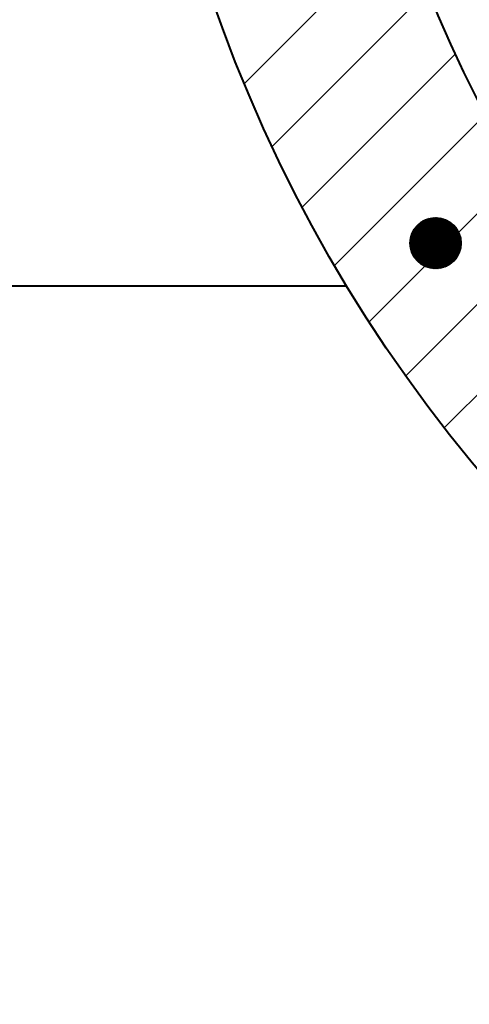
# Model space of a CAD drawing. Header units: millimetres. Extents: x -3143211 to -2549809, y 1060331 to 1394375.
# Tile 27 of 145: x -3033774 to -3032513, y 1082486 to 1085248. Entities that reach past the tile are written whole.
import ezdxf

# ---------------------------------------------------------------- set-up
doc = ezdxf.new("R2010")
doc.units = ezdxf.units.MM
doc.layers.add('8', color=2, linetype='Continuous')

msp = doc.modelspace()

# ---------------------------------------------------------------- linework, layer by layer
at = {"color": 188}
for p, q in [((-3033143.17215, 1085069.61115), (-3032695.73916, 1085517.04414)), ((-3033065.42869, 1084892.79617), (-3032627.49521, 1085330.72965)), ((-3032981.07528, 1084722.59114), (-3032551.02456, 1085152.64186)), ((-3032890.41005, 1084558.69793), (-3032466.8429, 1084982.26508)), ((-3032793.67324, 1084400.8763), (-3032375.3543, 1084819.19524)), ((-3032679.07972, 1084621.48488), (-3032607.2968, 1084693.2678)), ((-3032679.04354, 1084618.97548), (-3032604.7874, 1084693.23162)), ((-3032679.02491, 1084624.08527), (-3032609.89719, 1084693.21299)), ((-3032678.92518, 1084616.54825), (-3032602.36017, 1084693.11326)), ((-3032678.86818, 1084626.78759), (-3032612.59951, 1084693.05626)), ((-3032678.73188, 1084614.19597), (-3032600.00789, 1084692.91996)), ((-3032678.59568, 1084629.60567), (-3032615.41759, 1084692.78376)), ((-3032678.46964, 1084611.91262), (-3032597.72454, 1084692.65772)), ((-3032678.18948, 1084632.55746), (-3032618.36938, 1084692.37756)), ((-3032678.14354, 1084609.69314), (-3032595.50506, 1084692.33162)), ((-3032677.75786, 1084607.53324), (-3032593.34515, 1084691.94594)), ((-3032677.6256, 1084635.66692), (-3032621.47884, 1084691.81368)), ((-3032677.31629, 1084605.42922), (-3032591.24114, 1084691.50437)), ((-3032676.8707, 1084638.9674), (-3032624.77932, 1084691.05879)), ((-3032676.822, 1084603.37792), (-3032589.18984, 1084691.01008)), ((-3032676.27778, 1084601.37656), (-3032587.18848, 1084690.46586)), ((-3032675.87598, 1084642.50771), (-3032628.31963, 1084690.06406)), ((-3032675.68602, 1084599.42274), (-3032585.23466, 1084689.8741)), ((-3032675.04884, 1084597.51433), (-3032583.32625, 1084689.23692)), ((-3032674.56458, 1084646.36469), (-3032632.17661, 1084688.75266)), ((-3032674.36812, 1084595.64947), (-3032581.46139, 1084688.5562)), ((-3032673.64549, 1084593.82651), (-3032579.63843, 1084687.83357)), ((-3032672.88241, 1084592.04401), (-3032577.85593, 1084687.07049)), ((-3032672.80182, 1084650.67304), (-3032636.48496, 1084686.9899)), ((-3032672.08017, 1084590.30066), (-3032576.11258, 1084686.26825)), ((-3032691.056, 1084248.9351), (-3032276.87305, 1084663.11805)), ((-3032671.23991, 1084588.59533), (-3032574.40725, 1084685.42799)), ((-3032670.36265, 1084586.92701), (-3032572.73893, 1084684.55073)), ((-3032670.30479, 1084655.71565), (-3032641.52757, 1084684.49287)), ((-3032669.44927, 1084585.29481), (-3032571.10673, 1084683.63735)), ((-3032668.50057, 1084583.69793), (-3032569.50985, 1084682.68865)), ((-3032667.51722, 1084582.13569), (-3032567.94761, 1084681.7053)), ((-3032666.49984, 1084580.60748), (-3032566.4194, 1084680.68792)), ((-3032666.19428, 1084662.37174), (-3032648.18366, 1084680.38236)), ((-3032665.44894, 1084579.1128), (-3032564.92472, 1084679.63702)), ((-3032664.36497, 1084577.65119), (-3032563.46311, 1084678.55305)), ((-3032663.24829, 1084576.22228), (-3032562.0342, 1084677.43637)), ((-3032662.09921, 1084574.82578), (-3032560.6377, 1084676.28729)), ((-3032660.91796, 1084573.46144), (-3032559.27336, 1084675.10604)), ((-3032659.70472, 1084572.1291), (-3032557.94102, 1084673.8928)), ((-3032658.4596, 1084570.82864), (-3032556.64056, 1084672.64768)), ((-3032657.18264, 1084569.56001), (-3032555.37193, 1084671.37072)), ((-3032655.87386, 1084568.32321), (-3032554.13513, 1084670.06194)), ((-3032654.53316, 1084567.11832), (-3032552.93024, 1084668.72124)), ((-3032653.16044, 1084565.94546), (-3032551.75738, 1084667.34852)), ((-3032651.75549, 1084564.80482), (-3032550.61674, 1084665.94357)), ((-3032650.31807, 1084563.69666), (-3032549.50858, 1084664.50615)), ((-3032648.84785, 1084562.6213), (-3032548.43322, 1084663.03593)), ((-3032647.34444, 1084561.57911), (-3032547.39103, 1084661.53253)), ((-3032645.8074, 1084560.57058), (-3032546.3825, 1084659.99548)), ((-3032644.23616, 1084559.59623), (-3032545.40815, 1084658.42424)), ((-3032642.63012, 1084558.65669), (-3032544.46861, 1084656.8182)), ((-3032640.98855, 1084557.75267), (-3032543.56459, 1084655.17663)), ((-3032639.31065, 1084556.88499), (-3032542.69691, 1084653.49873)), ((-3032637.59548, 1084556.05457), (-3032541.86649, 1084651.78356)), ((-3032635.84202, 1084555.26245), (-3032541.07437, 1084650.0301)), ((-3032634.04907, 1084554.50982), (-3032540.32174, 1084648.23715)), ((-3032632.2153, 1084553.798), (-3032539.60991, 1084646.40339)), ((-3032630.33923, 1084553.12849), (-3032538.94041, 1084644.52731)), ((-3032628.41913, 1084552.503), (-3032538.31492, 1084642.60722)), ((-3032626.4531, 1084551.92345), (-3032537.73537, 1084640.64118)), ((-3032624.43893, 1084551.39203), (-3032537.20395, 1084638.62701)), ((-3032622.37413, 1084550.91125), (-3032536.72316, 1084636.56221)), ((-3032620.25583, 1084550.48396), (-3032536.29588, 1084634.44392)), ((-3032618.08074, 1084550.11347), (-3032535.92539, 1084632.26882)), ((-3032615.845, 1084549.80362), (-3032535.61554, 1084630.03308)), ((-3032613.54415, 1084549.55889), (-3032535.37081, 1084627.73223)), ((-3032611.1729, 1084549.38455), (-3032535.19647, 1084625.36098)), ((-3032608.72495, 1084549.28692), (-3032535.09884, 1084622.91303)), ((-3032606.19269, 1084549.2736), (-3032535.08552, 1084620.38077)), ((-3032603.56681, 1084549.35389), (-3032535.16581, 1084617.75489)), ((-3032600.8357, 1084549.53942), (-3032535.35134, 1084615.02378)), ((-3032597.9846, 1084549.84493), (-3032535.65685, 1084612.17268)), ((-3032594.99422, 1084550.28973), (-3032536.10165, 1084609.1823)), ((-3032591.83852, 1084550.89984), (-3032536.71176, 1084606.02661)), ((-3032588.4809, 1084551.71188), (-3032537.5238, 1084602.66898)), ((-3032584.86682, 1084552.78037), (-3032538.59229, 1084599.0549)), ((-3032580.9084, 1084554.19321), (-3032540.00513, 1084595.09649)), ((-3032576.44567, 1084556.11036), (-3032541.92228, 1084590.63375)), ((-3032571.11809, 1084558.89235), (-3032544.70427, 1084585.30617)), ((-3032563.54049, 1084563.92437), (-3032549.73628, 1084577.72857)), ((-3032582.70684, 1084102.72582), (-3032171.63903, 1084513.79363))]:
    msp.add_line(p, q, dxfattribs=at)
at = {"lineweight": 40}
msp.add_line((-3038498.528, 1084501.59191), (-3032856.51401, 1084501.59191), dxfattribs=at)
for radius in [4176, 3600]:
    msp.add_circle((-3029282.528, 1086661.59191), radius, dxfattribs=at)
at = {"layer": '8', "color": 188}
msp.add_circle((-3032607.08005, 1084621.26813), 72, dxfattribs=at)

doc.saveas('drawing.dxf')
